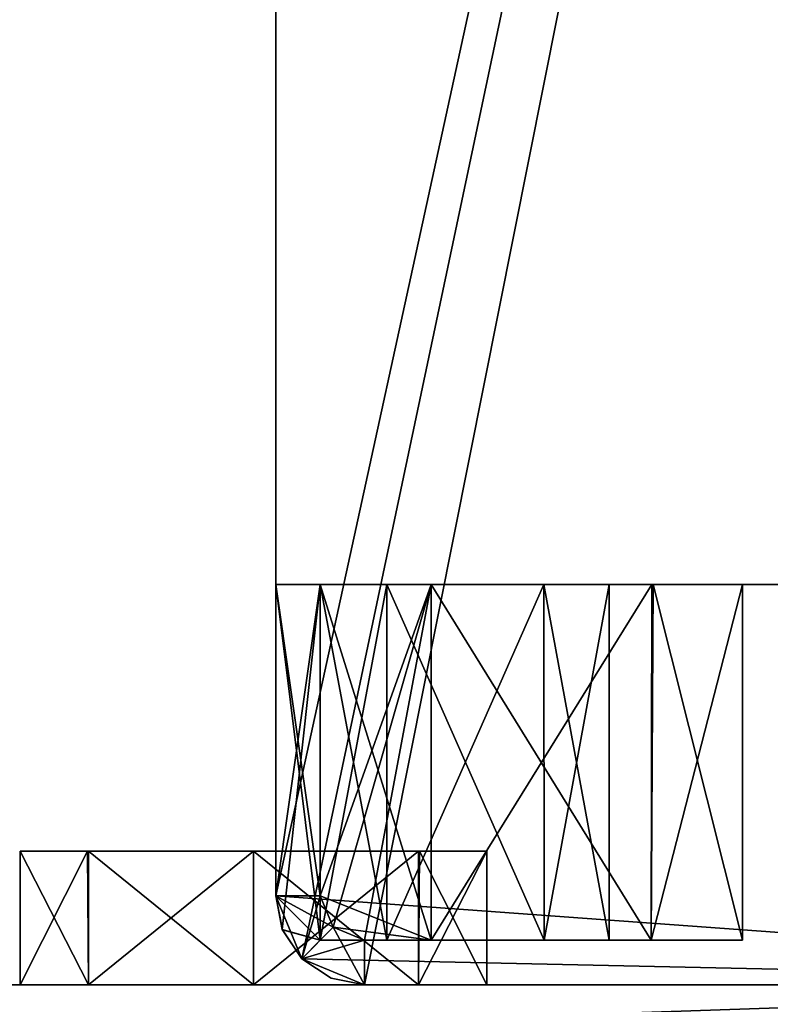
# Model space of a CAD drawing. Header units: millimetres. Extents: x -25 to 25, y -260 to 12.
# Tile 63 of 96: x 6 to 14, y -74 to -63. Entities that reach past the tile are written whole.
import ezdxf

# ---------------------------------------------------------------- set-up
doc = ezdxf.new("R2010")
doc.units = ezdxf.units.MM
doc.header["$LTSCALE"] = 65.185185
for name, color, linetype in [('104', 7, 'CONTINUOUS'), ('105', 7, 'CONTINUOUS'), ('1051', 7, 'CONTINUOUS'), ('1052', 7, 'CONTINUOUS'), ('106', 7, 'CONTINUOUS'), ('1069', 7, 'CONTINUOUS'), ('107', 7, 'CONTINUOUS'), ('1070', 7, 'CONTINUOUS'), ('1071', 7, 'CONTINUOUS'), ('1072', 7, 'CONTINUOUS'), ('1073', 7, 'CONTINUOUS'), ('1074', 7, 'CONTINUOUS'), ('1078', 7, 'CONTINUOUS'), ('1079', 7, 'CONTINUOUS'), ('108', 7, 'CONTINUOUS'), ('1080', 7, 'CONTINUOUS'), ('109', 7, 'CONTINUOUS'), ('110', 7, 'CONTINUOUS'), ('111', 7, 'CONTINUOUS'), ('112', 7, 'CONTINUOUS'), ('113', 7, 'CONTINUOUS'), ('114', 7, 'CONTINUOUS'), ('115', 7, 'CONTINUOUS'), ('116', 7, 'CONTINUOUS'), ('117', 7, 'CONTINUOUS'), ('118', 7, 'CONTINUOUS'), ('119', 7, 'CONTINUOUS'), ('12', 7, 'CONTINUOUS'), ('120', 7, 'CONTINUOUS'), ('121', 7, 'CONTINUOUS'), ('122', 7, 'CONTINUOUS'), ('123', 7, 'CONTINUOUS'), ('124', 7, 'CONTINUOUS'), ('125', 7, 'CONTINUOUS'), ('126', 7, 'CONTINUOUS'), ('127', 7, 'CONTINUOUS'), ('128', 7, 'CONTINUOUS'), ('13', 7, 'CONTINUOUS'), ('14', 7, 'CONTINUOUS'), ('15', 7, 'CONTINUOUS'), ('16', 7, 'CONTINUOUS'), ('17', 7, 'CONTINUOUS'), ('18', 7, 'CONTINUOUS'), ('19', 7, 'CONTINUOUS'), ('20', 7, 'CONTINUOUS'), ('23', 7, 'CONTINUOUS'), ('24', 7, 'CONTINUOUS'), ('245', 7, 'CONTINUOUS'), ('247', 7, 'CONTINUOUS'), ('264', 7, 'CONTINUOUS'), ('53', 7, 'CONTINUOUS'), ('56', 7, 'CONTINUOUS'), ('60', 7, 'CONTINUOUS'), ('61', 7, 'CONTINUOUS'), ('62', 7, 'CONTINUOUS'), ('63', 7, 'CONTINUOUS'), ('64', 7, 'CONTINUOUS'), ('8', 7, 'CONTINUOUS')]:
    doc.layers.add(name, color=color, linetype=linetype)

msp = doc.modelspace()

# ---------------------------------------------------------------- linework, layer by layer
at = {"layer": '104', "color": 7, "linetype": 'CONTINUOUS'}
for points in [[(8.75, -73, 7), (8.75, -73, -12.3), (9.043, -73.707, -12.3), (8.75, -73, 7)], [(8.75, -73, 7), (9.043, -73.707, -12.3), (8.824, -73.38, 7.074), (8.75, -73, 7)], [(8.824, -73.38, 7.074), (9.043, -73.707, -12.3), (9.043, -73.707, 7.293), (8.824, -73.38, 7.074)], [(9.043, -73.707, -12.3), (9.75, -74, -12.3), (9.043, -73.707, 7.293), (9.043, -73.707, -12.3)], [(9.043, -73.707, 7.293), (9.75, -74, -12.3), (9.374, -73.927, 7.073), (9.043, -73.707, 7.293)], [(9.75, -74, -12.3), (9.75, -74, 7), (9.374, -73.927, 7.073), (9.75, -74, -12.3)]]:
    msp.add_3dface(points, dxfattribs=at)
at = {"layer": '105', "color": 7, "linetype": 'CONTINUOUS'}
for points in [[(8.75, -73, -12.3), (9.25, -73, -12.8), (9.397, -73.353, -12.8), (8.75, -73, -12.3)], [(9.043, -73.707, -12.3), (8.75, -73, -12.3), (9.397, -73.353, -12.8), (9.043, -73.707, -12.3)], [(9.75, -73.5, -12.8), (9.043, -73.707, -12.3), (9.397, -73.353, -12.8), (9.75, -73.5, -12.8)], [(9.75, -74, -12.3), (9.043, -73.707, -12.3), (9.75, -73.5, -12.8), (9.75, -74, -12.3)]]:
    msp.add_3dface(points, dxfattribs=at)
at = {"layer": '1051', "color": 7, "linetype": 'CONTINUOUS'}
for points in [[(18.794, -69.5, 108.045), (19.8, -69.5, 110.514), (12.8, -69.5, 110.486), (18.794, -69.5, 108.045)], [(12.8, -69.5, 110.486), (19.8, -69.5, 110.514), (13.806, -69.5, 112.955), (12.8, -69.5, 110.486)], [(13.821, -69.5, 108.029), (18.794, -69.5, 108.045), (12.8, -69.5, 110.486), (13.821, -69.5, 108.029)], [(18.779, -69.5, 112.971), (16.3, -69.5, 114), (13.806, -69.5, 112.955), (18.779, -69.5, 112.971)], [(19.8, -69.5, 110.514), (18.779, -69.5, 112.971), (13.806, -69.5, 112.955), (19.8, -69.5, 110.514)], [(16.3, -69.5, 107), (18.794, -69.5, 108.045), (13.821, -69.5, 108.029), (16.3, -69.5, 107)]]:
    msp.add_3dface(points, dxfattribs=at)
at = {"layer": '1052', "color": 7, "linetype": 'CONTINUOUS'}
for points in [[(18.794, -69.5, 87.045), (19.8, -69.5, 89.514), (12.8, -69.5, 89.486), (18.794, -69.5, 87.045)], [(12.8, -69.5, 89.486), (19.8, -69.5, 89.514), (13.806, -69.5, 91.955), (12.8, -69.5, 89.486)], [(13.821, -69.5, 87.029), (18.794, -69.5, 87.045), (12.8, -69.5, 89.486), (13.821, -69.5, 87.029)], [(18.779, -69.5, 91.971), (16.3, -69.5, 93), (13.806, -69.5, 91.955), (18.779, -69.5, 91.971)], [(19.8, -69.5, 89.514), (18.779, -69.5, 91.971), (13.806, -69.5, 91.955), (19.8, -69.5, 89.514)], [(16.3, -69.5, 86), (18.794, -69.5, 87.045), (13.821, -69.5, 87.029), (16.3, -69.5, 86)]]:
    msp.add_3dface(points, dxfattribs=at)
at = {"layer": '106', "color": 7, "linetype": 'CONTINUOUS'}
for points in [[(9.25, -69.5, -12.8), (10.5, -69.5, -12.8), (10.5, -73.5, -12.8), (9.25, -69.5, -12.8)], [(9.25, -73, -12.8), (9.25, -69.5, -12.8), (10.5, -73.5, -12.8), (9.25, -73, -12.8)], [(9.397, -73.353, -12.8), (9.25, -73, -12.8), (10.5, -73.5, -12.8), (9.397, -73.353, -12.8)], [(9.75, -73.5, -12.8), (9.397, -73.353, -12.8), (10.5, -73.5, -12.8), (9.75, -73.5, -12.8)]]:
    msp.add_3dface(points, dxfattribs=at)
at = {"layer": '1069', "color": 7, "linetype": 'CONTINUOUS'}
for points in [[(5.876, -72.5, 10.011), (6.645, -72.5, 11.857), (6.633, -72.5, 8.155), (5.876, -72.5, 10.011)], [(6.645, -72.5, 11.857), (8.5, -72.5, 12.625), (6.633, -72.5, 8.155), (6.645, -72.5, 11.857)], [(6.633, -72.5, 8.155), (8.5, -72.5, 12.625), (8.5, -72.5, 7.375), (6.633, -72.5, 8.155)], [(8.5, -72.5, 7.375), (8.5, -72.5, 12.625), (10.367, -72.5, 11.845), (8.5, -72.5, 7.375)], [(10.355, -72.5, 8.143), (8.5, -72.5, 7.375), (10.367, -72.5, 11.845), (10.355, -72.5, 8.143)], [(11.124, -72.5, 9.989), (10.355, -72.5, 8.143), (10.367, -72.5, 11.845), (11.124, -72.5, 9.989)]]:
    msp.add_3dface(points, dxfattribs=at)
at = {"layer": '107', "color": 7, "linetype": 'CONTINUOUS'}
for points in [[(8.75, -73, -12.3), (8.75, -69.5, -12.3), (9.25, -73, -12.8), (8.75, -73, -12.3)], [(8.75, -69.5, -12.3), (9.25, -69.5, -12.8), (9.25, -73, -12.8), (8.75, -69.5, -12.3)]]:
    msp.add_3dface(points, dxfattribs=at)
at = {"layer": '1070', "color": 7, "linetype": 'CONTINUOUS'}
for points in [[(5.876, -72.5, 10.011), (6.633, -72.5, 8.155), (5.875, -74, 10), (5.876, -72.5, 10.011)], [(6.644, -74, 11.856), (5.876, -72.5, 10.011), (5.875, -74, 10), (6.644, -74, 11.856)], [(5.875, -74, 10), (6.633, -72.5, 8.155), (6.644, -74, 8.144), (5.875, -74, 10)], [(6.645, -72.5, 11.857), (5.876, -72.5, 10.011), (6.644, -74, 11.856), (6.645, -72.5, 11.857)], [(6.633, -72.5, 8.155), (8.5, -72.5, 7.375), (6.644, -74, 8.144), (6.633, -72.5, 8.155)], [(8.5, -74, 12.625), (6.645, -72.5, 11.857), (6.644, -74, 11.856), (8.5, -74, 12.625)], [(6.644, -74, 8.144), (8.5, -72.5, 7.375), (8.5, -74, 7.375), (6.644, -74, 8.144)], [(8.5, -72.5, 12.625), (6.645, -72.5, 11.857), (8.5, -74, 12.625), (8.5, -72.5, 12.625)]]:
    msp.add_3dface(points, dxfattribs=at)
at = {"layer": '1071', "color": 7, "linetype": 'CONTINUOUS'}
for points in [[(10.367, -72.5, 11.845), (8.5, -72.5, 12.625), (10.356, -74, 11.856), (10.367, -72.5, 11.845)], [(8.5, -72.5, 12.625), (8.5, -74, 12.625), (10.356, -74, 11.856), (8.5, -72.5, 12.625)], [(8.5, -72.5, 7.375), (10.355, -72.5, 8.143), (8.5, -74, 7.375), (8.5, -72.5, 7.375)], [(8.5, -74, 7.375), (10.355, -72.5, 8.143), (10.356, -74, 8.144), (8.5, -74, 7.375)], [(10.355, -72.5, 8.143), (11.124, -72.5, 9.989), (10.356, -74, 8.144), (10.355, -72.5, 8.143)], [(10.356, -74, 8.144), (11.124, -72.5, 9.989), (11.125, -74, 10), (10.356, -74, 8.144)], [(11.125, -74, 10), (10.367, -72.5, 11.845), (10.356, -74, 11.856), (11.125, -74, 10)], [(11.124, -72.5, 9.989), (10.367, -72.5, 11.845), (11.125, -74, 10), (11.124, -72.5, 9.989)]]:
    msp.add_3dface(points, dxfattribs=at)
at = {"layer": '1072', "color": 7, "linetype": 'CONTINUOUS'}
for points in [[(5.876, -72.5, 35.011), (6.645, -72.5, 36.857), (6.633, -72.5, 33.155), (5.876, -72.5, 35.011)], [(6.645, -72.5, 36.857), (8.5, -72.5, 37.625), (6.633, -72.5, 33.155), (6.645, -72.5, 36.857)], [(6.633, -72.5, 33.155), (8.5, -72.5, 37.625), (8.5, -72.5, 32.375), (6.633, -72.5, 33.155)], [(8.5, -72.5, 32.375), (8.5, -72.5, 37.625), (10.367, -72.5, 36.845), (8.5, -72.5, 32.375)], [(10.355, -72.5, 33.143), (8.5, -72.5, 32.375), (10.367, -72.5, 36.845), (10.355, -72.5, 33.143)], [(11.124, -72.5, 34.989), (10.355, -72.5, 33.143), (10.367, -72.5, 36.845), (11.124, -72.5, 34.989)]]:
    msp.add_3dface(points, dxfattribs=at)
at = {"layer": '1073', "color": 7, "linetype": 'CONTINUOUS'}
for points in [[(5.876, -72.5, 35.011), (6.633, -72.5, 33.155), (5.875, -74, 35), (5.876, -72.5, 35.011)], [(6.644, -74, 36.856), (5.876, -72.5, 35.011), (5.875, -74, 35), (6.644, -74, 36.856)], [(5.875, -74, 35), (6.633, -72.5, 33.155), (6.644, -74, 33.144), (5.875, -74, 35)], [(6.645, -72.5, 36.857), (5.876, -72.5, 35.011), (6.644, -74, 36.856), (6.645, -72.5, 36.857)], [(6.633, -72.5, 33.155), (8.5, -72.5, 32.375), (6.644, -74, 33.144), (6.633, -72.5, 33.155)], [(8.5, -74, 37.625), (6.645, -72.5, 36.857), (6.644, -74, 36.856), (8.5, -74, 37.625)], [(6.644, -74, 33.144), (8.5, -72.5, 32.375), (8.5, -74, 32.375), (6.644, -74, 33.144)], [(8.5, -72.5, 37.625), (6.645, -72.5, 36.857), (8.5, -74, 37.625), (8.5, -72.5, 37.625)]]:
    msp.add_3dface(points, dxfattribs=at)
at = {"layer": '1074', "color": 7, "linetype": 'CONTINUOUS'}
for points in [[(10.367, -72.5, 36.845), (8.5, -72.5, 37.625), (10.356, -74, 36.856), (10.367, -72.5, 36.845)], [(8.5, -72.5, 37.625), (8.5, -74, 37.625), (10.356, -74, 36.856), (8.5, -72.5, 37.625)], [(8.5, -72.5, 32.375), (10.355, -72.5, 33.143), (8.5, -74, 32.375), (8.5, -72.5, 32.375)], [(8.5, -74, 32.375), (10.355, -72.5, 33.143), (10.356, -74, 33.144), (8.5, -74, 32.375)], [(10.355, -72.5, 33.143), (11.124, -72.5, 34.989), (10.356, -74, 33.144), (10.355, -72.5, 33.143)], [(10.356, -74, 33.144), (11.124, -72.5, 34.989), (11.125, -74, 35), (10.356, -74, 33.144)], [(11.125, -74, 35), (10.367, -72.5, 36.845), (10.356, -74, 36.856), (11.125, -74, 35)], [(11.124, -72.5, 34.989), (10.367, -72.5, 36.845), (11.125, -74, 35), (11.124, -72.5, 34.989)]]:
    msp.add_3dface(points, dxfattribs=at)
at = {"layer": '1078', "color": 7, "linetype": 'CONTINUOUS'}
for points in [[(5.876, -72.5, 165.011), (6.645, -72.5, 166.857), (6.633, -72.5, 163.155), (5.876, -72.5, 165.011)], [(6.645, -72.5, 166.857), (8.5, -72.5, 167.625), (6.633, -72.5, 163.155), (6.645, -72.5, 166.857)], [(6.633, -72.5, 163.155), (8.5, -72.5, 167.625), (8.5, -72.5, 162.375), (6.633, -72.5, 163.155)], [(8.5, -72.5, 162.375), (8.5, -72.5, 167.625), (10.367, -72.5, 166.845), (8.5, -72.5, 162.375)], [(10.355, -72.5, 163.143), (8.5, -72.5, 162.375), (10.367, -72.5, 166.845), (10.355, -72.5, 163.143)], [(11.124, -72.5, 164.989), (10.355, -72.5, 163.143), (10.367, -72.5, 166.845), (11.124, -72.5, 164.989)]]:
    msp.add_3dface(points, dxfattribs=at)
at = {"layer": '1079', "color": 7, "linetype": 'CONTINUOUS'}
for points in [[(5.876, -72.5, 165.011), (6.633, -72.5, 163.155), (5.875, -74, 165), (5.876, -72.5, 165.011)], [(6.644, -74, 166.856), (5.876, -72.5, 165.011), (5.875, -74, 165), (6.644, -74, 166.856)], [(5.875, -74, 165), (6.633, -72.5, 163.155), (6.644, -74, 163.144), (5.875, -74, 165)], [(6.645, -72.5, 166.857), (5.876, -72.5, 165.011), (6.644, -74, 166.856), (6.645, -72.5, 166.857)], [(6.633, -72.5, 163.155), (8.5, -72.5, 162.375), (6.644, -74, 163.144), (6.633, -72.5, 163.155)], [(8.5, -74, 167.625), (6.645, -72.5, 166.857), (6.644, -74, 166.856), (8.5, -74, 167.625)], [(6.644, -74, 163.144), (8.5, -72.5, 162.375), (8.5, -74, 162.375), (6.644, -74, 163.144)], [(8.5, -72.5, 167.625), (6.645, -72.5, 166.857), (8.5, -74, 167.625), (8.5, -72.5, 167.625)]]:
    msp.add_3dface(points, dxfattribs=at)
at = {"layer": '108', "color": 7, "linetype": 'CONTINUOUS'}
for points in [[(10.5, -69.5, -19.8), (10.5, -73.5, -19.8), (12.975, -73.5, -18.775), (10.5, -69.5, -19.8)], [(12.994, -69.5, -18.755), (10.5, -69.5, -19.8), (12.975, -73.5, -18.775), (12.994, -69.5, -18.755)], [(10.5, -69.5, -12.8), (12.979, -69.5, -13.829), (10.5, -73.5, -12.8), (10.5, -69.5, -12.8)], [(10.5, -73.5, -12.8), (12.979, -69.5, -13.829), (12.975, -73.5, -13.825), (10.5, -73.5, -12.8)], [(12.979, -69.5, -13.829), (14, -69.5, -16.286), (12.975, -73.5, -13.825), (12.979, -69.5, -13.829)], [(12.975, -73.5, -13.825), (14, -69.5, -16.286), (14, -73.5, -16.3), (12.975, -73.5, -13.825)], [(14, -73.5, -16.3), (12.994, -69.5, -18.755), (12.975, -73.5, -18.775), (14, -73.5, -16.3)], [(14, -69.5, -16.286), (12.994, -69.5, -18.755), (14, -73.5, -16.3), (14, -69.5, -16.286)]]:
    msp.add_3dface(points, dxfattribs=at)
at = {"layer": '1080', "color": 7, "linetype": 'CONTINUOUS'}
for points in [[(10.367, -72.5, 166.845), (8.5, -72.5, 167.625), (10.356, -74, 166.856), (10.367, -72.5, 166.845)], [(8.5, -72.5, 167.625), (8.5, -74, 167.625), (10.356, -74, 166.856), (8.5, -72.5, 167.625)], [(8.5, -72.5, 162.375), (10.355, -72.5, 163.143), (8.5, -74, 162.375), (8.5, -72.5, 162.375)], [(8.5, -74, 162.375), (10.355, -72.5, 163.143), (10.356, -74, 163.144), (8.5, -74, 162.375)], [(10.355, -72.5, 163.143), (11.124, -72.5, 164.989), (10.356, -74, 163.144), (10.355, -72.5, 163.143)], [(10.356, -74, 163.144), (11.124, -72.5, 164.989), (11.125, -74, 165), (10.356, -74, 163.144)], [(11.125, -74, 165), (10.367, -72.5, 166.845), (10.356, -74, 166.856), (11.125, -74, 165)], [(11.124, -72.5, 164.989), (10.367, -72.5, 166.845), (11.125, -74, 165), (11.124, -72.5, 164.989)]]:
    msp.add_3dface(points, dxfattribs=at)
at = {"layer": '109', "color": 7, "linetype": 'CONTINUOUS'}
for points in [[(8.75, -69.5, 7), (8.75, -73, 7), (9.25, -69.5, 7.5), (8.75, -69.5, 7)], [(8.75, -73, 7), (8.824, -73.38, 7.074), (9.25, -69.5, 7.5), (8.75, -73, 7)], [(9.25, -69.5, 7.5), (8.824, -73.38, 7.074), (9.25, -73.5, 7.5), (9.25, -69.5, 7.5)], [(8.824, -73.38, 7.074), (9.043, -73.707, 7.293), (9.25, -73.5, 7.5), (8.824, -73.38, 7.074)]]:
    msp.add_3dface(points, dxfattribs=at)
at = {"layer": '110', "color": 7, "linetype": 'CONTINUOUS'}
for points in [[(8.75, -69.5, 168), (8.75, -69.5, 162), (9.25, -69.5, 167.5), (8.75, -69.5, 168)], [(8.75, -69.5, 162), (9.25, -69.5, 162.5), (11.767, -69.5, 166.767), (8.75, -69.5, 162)], [(9.25, -69.5, 167.5), (8.75, -69.5, 162), (10, -69.5, 167.5), (9.25, -69.5, 167.5)], [(10, -69.5, 167.5), (8.75, -69.5, 162), (11.767, -69.5, 166.767), (10, -69.5, 167.5)], [(11.767, -69.5, 166.767), (9.25, -69.5, 162.5), (12.5, -69.5, 165), (11.767, -69.5, 166.767)], [(12.5, -69.5, 165), (9.25, -69.5, 162.5), (11.767, -69.5, 163.233), (12.5, -69.5, 165)], [(11.767, -69.5, 163.233), (9.25, -69.5, 162.5), (10, -69.5, 162.5), (11.767, -69.5, 163.233)]]:
    msp.add_3dface(points, dxfattribs=at)
at = {"layer": '111', "color": 7, "linetype": 'CONTINUOUS'}
for points in [[(8.75, -69.5, 38), (8.75, -69.5, 32), (9.25, -69.5, 37.5), (8.75, -69.5, 38)], [(8.75, -69.5, 32), (9.25, -69.5, 32.5), (11.767, -69.5, 36.767), (8.75, -69.5, 32)], [(9.25, -69.5, 37.5), (8.75, -69.5, 32), (10, -69.5, 37.5), (9.25, -69.5, 37.5)], [(10, -69.5, 37.5), (8.75, -69.5, 32), (11.767, -69.5, 36.767), (10, -69.5, 37.5)], [(11.767, -69.5, 36.767), (9.25, -69.5, 32.5), (12.5, -69.5, 35), (11.767, -69.5, 36.767)], [(12.5, -69.5, 35), (9.25, -69.5, 32.5), (11.767, -69.5, 33.233), (12.5, -69.5, 35)], [(11.767, -69.5, 33.233), (9.25, -69.5, 32.5), (10, -69.5, 32.5), (11.767, -69.5, 33.233)]]:
    msp.add_3dface(points, dxfattribs=at)
at = {"layer": '112', "color": 7, "linetype": 'CONTINUOUS'}
for points in [[(8.75, -69.5, 13), (8.75, -69.5, 7), (9.25, -69.5, 12.5), (8.75, -69.5, 13)], [(8.75, -69.5, 7), (9.25, -69.5, 7.5), (11.767, -69.5, 11.767), (8.75, -69.5, 7)], [(9.25, -69.5, 12.5), (8.75, -69.5, 7), (10, -69.5, 12.5), (9.25, -69.5, 12.5)], [(10, -69.5, 12.5), (8.75, -69.5, 7), (11.767, -69.5, 11.767), (10, -69.5, 12.5)], [(11.767, -69.5, 11.767), (9.25, -69.5, 7.5), (12.5, -69.5, 10), (11.767, -69.5, 11.767)], [(12.5, -69.5, 10), (9.25, -69.5, 7.5), (11.767, -69.5, 8.233), (12.5, -69.5, 10)], [(11.767, -69.5, 8.233), (9.25, -69.5, 7.5), (10, -69.5, 7.5), (11.767, -69.5, 8.233)]]:
    msp.add_3dface(points, dxfattribs=at)
at = {"layer": '113', "color": 7, "linetype": 'CONTINUOUS'}
for points in [[(8.75, -73, 168), (8.75, -69.5, 168), (9.25, -73.5, 167.5), (8.75, -73, 168)], [(8.75, -69.5, 168), (9.25, -69.5, 167.5), (9.25, -73.5, 167.5), (8.75, -69.5, 168)], [(8.825, -73.382, 167.925), (8.75, -73, 168), (9.25, -73.5, 167.5), (8.825, -73.382, 167.925)], [(9.043, -73.707, 167.707), (8.825, -73.382, 167.925), (9.25, -73.5, 167.5), (9.043, -73.707, 167.707)]]:
    msp.add_3dface(points, dxfattribs=at)
at = {"layer": '114', "color": 7, "linetype": 'CONTINUOUS'}
for points in [[(9.25, -69.5, 167.5), (10, -69.5, 167.5), (10, -73.5, 167.5), (9.25, -69.5, 167.5)], [(9.25, -73.5, 167.5), (9.25, -69.5, 167.5), (10, -73.5, 167.5), (9.25, -73.5, 167.5)]]:
    msp.add_3dface(points, dxfattribs=at)
at = {"layer": '115', "color": 7, "linetype": 'CONTINUOUS'}
for points in [[(10, -69.5, 167.5), (11.767, -69.5, 166.767), (10, -73.5, 167.5), (10, -69.5, 167.5)], [(10, -73.5, 167.5), (11.767, -69.5, 166.767), (11.768, -73.5, 166.768), (10, -73.5, 167.5)], [(11.767, -69.5, 163.233), (10, -69.5, 162.5), (11.768, -73.5, 163.232), (11.767, -69.5, 163.233)], [(11.768, -73.5, 163.232), (10, -69.5, 162.5), (10, -73.5, 162.5), (11.768, -73.5, 163.232)], [(11.767, -69.5, 166.767), (12.5, -69.5, 165), (11.768, -73.5, 166.768), (11.767, -69.5, 166.767)], [(12.5, -69.5, 165), (11.767, -69.5, 163.233), (12.5, -73.5, 165), (12.5, -69.5, 165)], [(12.5, -73.5, 165), (11.767, -69.5, 163.233), (11.768, -73.5, 163.232), (12.5, -73.5, 165)], [(11.768, -73.5, 166.768), (12.5, -69.5, 165), (12.5, -73.5, 165), (11.768, -73.5, 166.768)]]:
    msp.add_3dface(points, dxfattribs=at)
at = {"layer": '116', "color": 7, "linetype": 'CONTINUOUS'}
for points in [[(9.25, -69.5, 162.5), (9.25, -73.5, 162.5), (10, -69.5, 162.5), (9.25, -69.5, 162.5)], [(10, -69.5, 162.5), (9.25, -73.5, 162.5), (10, -73.5, 162.5), (10, -69.5, 162.5)]]:
    msp.add_3dface(points, dxfattribs=at)
at = {"layer": '117', "color": 7, "linetype": 'CONTINUOUS'}
for points in [[(8.75, -69.5, 162), (8.75, -73, 162), (9.25, -69.5, 162.5), (8.75, -69.5, 162)], [(8.75, -73, 162), (8.824, -73.38, 162.074), (9.25, -69.5, 162.5), (8.75, -73, 162)], [(9.25, -69.5, 162.5), (8.824, -73.38, 162.074), (9.25, -73.5, 162.5), (9.25, -69.5, 162.5)], [(8.824, -73.38, 162.074), (9.043, -73.707, 162.293), (9.25, -73.5, 162.5), (8.824, -73.38, 162.074)]]:
    msp.add_3dface(points, dxfattribs=at)
at = {"layer": '118', "color": 7, "linetype": 'CONTINUOUS'}
for points in [[(8.75, -73, 162), (8.75, -73, 38), (8.825, -73.382, 37.925), (8.75, -73, 162)], [(8.75, -73, 162), (8.825, -73.382, 37.925), (8.824, -73.38, 162.074), (8.75, -73, 162)], [(8.825, -73.382, 37.925), (9.043, -73.707, 37.707), (8.824, -73.38, 162.074), (8.825, -73.382, 37.925)], [(8.824, -73.38, 162.074), (9.043, -73.707, 37.707), (9.043, -73.707, 162.293), (8.824, -73.38, 162.074)], [(9.043, -73.707, 37.707), (9.375, -73.927, 37.927), (9.043, -73.707, 162.293), (9.043, -73.707, 37.707)], [(9.043, -73.707, 162.293), (9.375, -73.927, 37.927), (9.374, -73.927, 162.073), (9.043, -73.707, 162.293)], [(9.75, -74, 38), (9.75, -74, 162), (9.374, -73.927, 162.073), (9.75, -74, 38)], [(9.375, -73.927, 37.927), (9.75, -74, 38), (9.374, -73.927, 162.073), (9.375, -73.927, 37.927)]]:
    msp.add_3dface(points, dxfattribs=at)
at = {"layer": '119', "color": 7, "linetype": 'CONTINUOUS'}
for points in [[(8.75, -73, 38), (8.75, -69.5, 38), (9.25, -73.5, 37.5), (8.75, -73, 38)], [(8.75, -69.5, 38), (9.25, -69.5, 37.5), (9.25, -73.5, 37.5), (8.75, -69.5, 38)], [(8.825, -73.382, 37.925), (8.75, -73, 38), (9.25, -73.5, 37.5), (8.825, -73.382, 37.925)], [(9.043, -73.707, 37.707), (8.825, -73.382, 37.925), (9.25, -73.5, 37.5), (9.043, -73.707, 37.707)]]:
    msp.add_3dface(points, dxfattribs=at)
at = {"layer": '12', "color": 7, "linetype": 'CONTINUOUS'}
for points in [[(8.75, -73, -20.3), (8.75, -73, -22.5), (9.043, -73.707, -22.5), (8.75, -73, -20.3)], [(8.75, -73, -20.3), (9.043, -73.707, -22.5), (9.043, -73.707, -20.3), (8.75, -73, -20.3)], [(9.75, -74, -22.5), (9.75, -74, -20.3), (9.043, -73.707, -20.3), (9.75, -74, -22.5)], [(9.043, -73.707, -22.5), (9.75, -74, -22.5), (9.043, -73.707, -20.3), (9.043, -73.707, -22.5)]]:
    msp.add_3dface(points, dxfattribs=at)
at = {"layer": '120', "color": 7, "linetype": 'CONTINUOUS'}
for points in [[(9.25, -69.5, 37.5), (10, -69.5, 37.5), (10, -73.5, 37.5), (9.25, -69.5, 37.5)], [(9.25, -73.5, 37.5), (9.25, -69.5, 37.5), (10, -73.5, 37.5), (9.25, -73.5, 37.5)]]:
    msp.add_3dface(points, dxfattribs=at)
at = {"layer": '121', "color": 7, "linetype": 'CONTINUOUS'}
for points in [[(10, -69.5, 37.5), (11.767, -69.5, 36.767), (10, -73.5, 37.5), (10, -69.5, 37.5)], [(10, -73.5, 37.5), (11.767, -69.5, 36.767), (11.768, -73.5, 36.768), (10, -73.5, 37.5)], [(11.767, -69.5, 33.233), (10, -69.5, 32.5), (11.768, -73.5, 33.232), (11.767, -69.5, 33.233)], [(11.768, -73.5, 33.232), (10, -69.5, 32.5), (10, -73.5, 32.5), (11.768, -73.5, 33.232)], [(11.767, -69.5, 36.767), (12.5, -69.5, 35), (11.768, -73.5, 36.768), (11.767, -69.5, 36.767)], [(12.5, -69.5, 35), (11.767, -69.5, 33.233), (12.5, -73.5, 35), (12.5, -69.5, 35)], [(12.5, -73.5, 35), (11.767, -69.5, 33.233), (11.768, -73.5, 33.232), (12.5, -73.5, 35)], [(11.768, -73.5, 36.768), (12.5, -69.5, 35), (12.5, -73.5, 35), (11.768, -73.5, 36.768)]]:
    msp.add_3dface(points, dxfattribs=at)
at = {"layer": '122', "color": 7, "linetype": 'CONTINUOUS'}
for points in [[(9.25, -69.5, 32.5), (9.25, -73.5, 32.5), (10, -69.5, 32.5), (9.25, -69.5, 32.5)], [(10, -69.5, 32.5), (9.25, -73.5, 32.5), (10, -73.5, 32.5), (10, -69.5, 32.5)]]:
    msp.add_3dface(points, dxfattribs=at)
at = {"layer": '123', "color": 7, "linetype": 'CONTINUOUS'}
for points in [[(8.75, -69.5, 32), (8.75, -73, 32), (9.25, -69.5, 32.5), (8.75, -69.5, 32)], [(8.75, -73, 32), (8.824, -73.38, 32.074), (9.25, -69.5, 32.5), (8.75, -73, 32)], [(9.25, -69.5, 32.5), (8.824, -73.38, 32.074), (9.25, -73.5, 32.5), (9.25, -69.5, 32.5)], [(8.824, -73.38, 32.074), (9.043, -73.707, 32.293), (9.25, -73.5, 32.5), (8.824, -73.38, 32.074)]]:
    msp.add_3dface(points, dxfattribs=at)
at = {"layer": '124', "color": 7, "linetype": 'CONTINUOUS'}
for points in [[(8.75, -73, 32), (8.75, -73, 13), (8.825, -73.382, 12.925), (8.75, -73, 32)], [(8.75, -73, 32), (8.825, -73.382, 12.925), (8.824, -73.38, 32.074), (8.75, -73, 32)], [(8.825, -73.382, 12.925), (9.043, -73.707, 12.707), (8.824, -73.38, 32.074), (8.825, -73.382, 12.925)], [(8.824, -73.38, 32.074), (9.043, -73.707, 12.707), (9.043, -73.707, 32.293), (8.824, -73.38, 32.074)], [(9.043, -73.707, 12.707), (9.375, -73.927, 12.927), (9.043, -73.707, 32.293), (9.043, -73.707, 12.707)], [(9.043, -73.707, 32.293), (9.375, -73.927, 12.927), (9.374, -73.927, 32.073), (9.043, -73.707, 32.293)], [(9.75, -74, 13), (9.75, -74, 32), (9.374, -73.927, 32.073), (9.75, -74, 13)], [(9.375, -73.927, 12.927), (9.75, -74, 13), (9.374, -73.927, 32.073), (9.375, -73.927, 12.927)]]:
    msp.add_3dface(points, dxfattribs=at)
at = {"layer": '125', "color": 7, "linetype": 'CONTINUOUS'}
for points in [[(8.75, -73, 13), (8.75, -69.5, 13), (9.25, -73.5, 12.5), (8.75, -73, 13)], [(8.75, -69.5, 13), (9.25, -69.5, 12.5), (9.25, -73.5, 12.5), (8.75, -69.5, 13)], [(8.75, -73, 13), (9.25, -73.5, 12.5), (8.825, -73.382, 12.925), (8.75, -73, 13)], [(8.825, -73.382, 12.925), (9.25, -73.5, 12.5), (9.043, -73.707, 12.707), (8.825, -73.382, 12.925)]]:
    msp.add_3dface(points, dxfattribs=at)
at = {"layer": '126', "color": 7, "linetype": 'CONTINUOUS'}
for points in [[(9.25, -69.5, 12.5), (10, -69.5, 12.5), (10, -73.5, 12.5), (9.25, -69.5, 12.5)], [(9.25, -69.5, 12.5), (10, -73.5, 12.5), (9.25, -73.5, 12.5), (9.25, -69.5, 12.5)]]:
    msp.add_3dface(points, dxfattribs=at)
at = {"layer": '127', "color": 7, "linetype": 'CONTINUOUS'}
for points in [[(10, -69.5, 12.5), (11.767, -69.5, 11.767), (10, -73.5, 12.5), (10, -69.5, 12.5)], [(10, -73.5, 12.5), (11.767, -69.5, 11.767), (11.768, -73.5, 11.768), (10, -73.5, 12.5)], [(11.767, -69.5, 8.233), (10, -69.5, 7.5), (11.768, -73.5, 8.232), (11.767, -69.5, 8.233)], [(10, -69.5, 7.5), (10, -73.5, 7.5), (11.768, -73.5, 8.232), (10, -69.5, 7.5)], [(11.767, -69.5, 11.767), (12.5, -69.5, 10), (11.768, -73.5, 11.768), (11.767, -69.5, 11.767)], [(12.5, -69.5, 10), (11.767, -69.5, 8.233), (12.5, -73.5, 10), (12.5, -69.5, 10)], [(12.5, -73.5, 10), (11.767, -69.5, 8.233), (11.768, -73.5, 8.232), (12.5, -73.5, 10)], [(11.768, -73.5, 11.768), (12.5, -69.5, 10), (12.5, -73.5, 10), (11.768, -73.5, 11.768)]]:
    msp.add_3dface(points, dxfattribs=at)
at = {"layer": '128', "color": 7, "linetype": 'CONTINUOUS'}
for points in [[(9.25, -69.5, 7.5), (9.25, -73.5, 7.5), (10, -69.5, 7.5), (9.25, -69.5, 7.5)], [(10, -69.5, 7.5), (9.25, -73.5, 7.5), (10, -73.5, 7.5), (10, -69.5, 7.5)]]:
    msp.add_3dface(points, dxfattribs=at)
at = {"layer": '13', "color": 7, "linetype": 'CONTINUOUS'}
for points in [[(8.75, -73, -20.3), (9.043, -73.707, -20.3), (9.25, -73, -19.8), (8.75, -73, -20.3)], [(9.25, -73, -19.8), (9.043, -73.707, -20.3), (9.397, -73.353, -19.8), (9.25, -73, -19.8)], [(9.043, -73.707, -20.3), (9.75, -74, -20.3), (9.397, -73.353, -19.8), (9.043, -73.707, -20.3)], [(9.75, -74, -20.3), (9.75, -73.5, -19.8), (9.397, -73.353, -19.8), (9.75, -74, -20.3)]]:
    msp.add_3dface(points, dxfattribs=at)
at = {"layer": '14', "color": 7, "linetype": 'CONTINUOUS'}
for points in [[(9.25, -73, -19.8), (9.397, -73.353, -19.8), (10.5, -69.5, -19.8), (9.25, -73, -19.8)], [(9.25, -69.5, -19.8), (9.25, -73, -19.8), (10.5, -69.5, -19.8), (9.25, -69.5, -19.8)], [(9.397, -73.353, -19.8), (9.75, -73.5, -19.8), (10.5, -69.5, -19.8), (9.397, -73.353, -19.8)], [(9.75, -73.5, -19.8), (10.5, -73.5, -19.8), (10.5, -69.5, -19.8), (9.75, -73.5, -19.8)]]:
    msp.add_3dface(points, dxfattribs=at)
at = {"layer": '15', "color": 7, "linetype": 'CONTINUOUS'}
for points in [[(8.75, -69.5, -20.3), (8.75, -73, -20.3), (9.25, -69.5, -19.8), (8.75, -69.5, -20.3)], [(8.75, -73, -20.3), (9.25, -73, -19.8), (9.25, -69.5, -19.8), (8.75, -73, -20.3)]]:
    msp.add_3dface(points, dxfattribs=at)
at = {"layer": '16', "color": 7, "linetype": 'CONTINUOUS'}
for points in [[(8.75, -10.2, 222.5), (8.75, -10.2, -22.5), (8.75, -69.5, 220.3), (8.75, -10.2, 222.5)], [(8.75, -73, 222.5), (8.75, -10.2, 222.5), (8.75, -69.5, 220.3), (8.75, -73, 222.5)], [(8.75, -69.5, 220.3), (8.75, -10.2, -22.5), (8.75, -69.5, 212.3), (8.75, -69.5, 220.3)], [(8.75, -73, 212.3), (8.75, -10.2, -22.5), (8.75, -69.5, 168), (8.75, -73, 212.3)], [(8.75, -10.2, -22.5), (8.75, -73, 212.3), (8.75, -69.5, 212.3), (8.75, -10.2, -22.5)], [(8.75, -69.5, 168), (8.75, -10.2, -22.5), (8.75, -69.5, 162), (8.75, -69.5, 168)], [(8.75, -69.5, 162), (8.75, -10.2, -22.5), (8.75, -73, 162), (8.75, -69.5, 162)], [(8.75, -73, 162), (8.75, -10.2, -22.5), (8.75, -69.5, 38), (8.75, -73, 162)], [(8.75, -69.5, 38), (8.75, -10.2, -22.5), (8.75, -69.5, 32), (8.75, -69.5, 38)], [(8.75, -69.5, 32), (8.75, -10.2, -22.5), (8.75, -73, 32), (8.75, -69.5, 32)], [(8.75, -73, 32), (8.75, -10.2, -22.5), (8.75, -69.5, 13), (8.75, -73, 32)], [(8.75, -69.5, 13), (8.75, -10.2, -22.5), (8.75, -69.5, 7), (8.75, -69.5, 13)], [(8.75, -69.5, 7), (8.75, -10.2, -22.5), (8.75, -73, 7), (8.75, -69.5, 7)], [(8.75, -73, 7), (8.75, -10.2, -22.5), (8.75, -69.5, -12.3), (8.75, -73, 7)], [(8.75, -69.5, -12.3), (8.75, -10.2, -22.5), (8.75, -69.5, -20.3), (8.75, -69.5, -12.3)], [(8.75, -69.5, -20.3), (8.75, -10.2, -22.5), (8.75, -73, -20.3), (8.75, -69.5, -20.3)], [(8.75, -73, -20.3), (8.75, -10.2, -22.5), (8.75, -73, -22.5), (8.75, -73, -20.3)], [(8.75, -73, 220.3), (8.75, -73, 222.5), (8.75, -69.5, 220.3), (8.75, -73, 220.3)], [(8.75, -73, 168), (8.75, -73, 212.3), (8.75, -69.5, 168), (8.75, -73, 168)], [(8.75, -73, 38), (8.75, -73, 162), (8.75, -69.5, 38), (8.75, -73, 38)], [(8.75, -73, 13), (8.75, -73, 32), (8.75, -69.5, 13), (8.75, -73, 13)], [(8.75, -73, -12.3), (8.75, -73, 7), (8.75, -69.5, -12.3), (8.75, -73, -12.3)]]:
    msp.add_3dface(points, dxfattribs=at)
at = {"layer": '17', "color": 7, "linetype": 'CONTINUOUS'}
for points in [[(8.75, -73, 212.3), (8.75, -73, 168), (8.825, -73.382, 167.925), (8.75, -73, 212.3)], [(9.043, -73.707, 212.3), (8.75, -73, 212.3), (9.043, -73.707, 167.707), (9.043, -73.707, 212.3)], [(9.043, -73.707, 167.707), (8.75, -73, 212.3), (8.825, -73.382, 167.925), (9.043, -73.707, 167.707)], [(9.75, -74, 212.3), (9.043, -73.707, 212.3), (9.75, -74, 168), (9.75, -74, 212.3)], [(9.75, -74, 168), (9.043, -73.707, 212.3), (9.375, -73.927, 167.927), (9.75, -74, 168)], [(9.375, -73.927, 167.927), (9.043, -73.707, 212.3), (9.043, -73.707, 167.707), (9.375, -73.927, 167.927)]]:
    msp.add_3dface(points, dxfattribs=at)
at = {"layer": '18', "color": 7, "linetype": 'CONTINUOUS'}
for points in [[(8.75, -73, 212.3), (9.043, -73.707, 212.3), (9.25, -73, 212.8), (8.75, -73, 212.3)], [(9.25, -73, 212.8), (9.043, -73.707, 212.3), (9.397, -73.353, 212.8), (9.25, -73, 212.8)], [(9.043, -73.707, 212.3), (9.75, -74, 212.3), (9.397, -73.353, 212.8), (9.043, -73.707, 212.3)], [(9.397, -73.353, 212.8), (9.75, -74, 212.3), (9.75, -73.5, 212.8), (9.397, -73.353, 212.8)]]:
    msp.add_3dface(points, dxfattribs=at)
at = {"layer": '19', "color": 7, "linetype": 'CONTINUOUS'}
for points in [[(8.75, -69.5, 212.3), (8.75, -73, 212.3), (9.25, -69.5, 212.8), (8.75, -69.5, 212.3)], [(8.75, -73, 212.3), (9.25, -73, 212.8), (9.25, -69.5, 212.8), (8.75, -73, 212.3)]]:
    msp.add_3dface(points, dxfattribs=at)
at = {"layer": '20', "color": 7, "linetype": 'CONTINUOUS'}
for points in [[(9.25, -73, 212.8), (9.397, -73.353, 212.8), (10.5, -69.5, 212.8), (9.25, -73, 212.8)], [(9.25, -69.5, 212.8), (9.25, -73, 212.8), (10.5, -69.5, 212.8), (9.25, -69.5, 212.8)], [(9.397, -73.353, 212.8), (9.75, -73.5, 212.8), (10.5, -69.5, 212.8), (9.397, -73.353, 212.8)], [(9.75, -73.5, 212.8), (10.5, -73.5, 212.8), (10.5, -69.5, 212.8), (9.75, -73.5, 212.8)]]:
    msp.add_3dface(points, dxfattribs=at)
at = {"layer": '23', "color": 7, "linetype": 'CONTINUOUS'}
for points in [[(10.5, -69.5, 219.8), (9.25, -69.5, 219.8), (8.75, -69.5, 212.3), (10.5, -69.5, 219.8)], [(10.5, -69.5, 219.8), (8.75, -69.5, 212.3), (12.979, -69.5, 218.771), (10.5, -69.5, 219.8)], [(9.25, -69.5, 219.8), (8.75, -69.5, 220.3), (8.75, -69.5, 212.3), (9.25, -69.5, 219.8)], [(8.75, -69.5, 212.3), (9.25, -69.5, 212.8), (12.979, -69.5, 218.771), (8.75, -69.5, 212.3)], [(9.25, -69.5, 212.8), (10.5, -69.5, 212.8), (12.994, -69.5, 213.845), (9.25, -69.5, 212.8)], [(12.979, -69.5, 218.771), (9.25, -69.5, 212.8), (14, -69.5, 216.314), (12.979, -69.5, 218.771)], [(14, -69.5, 216.314), (9.25, -69.5, 212.8), (12.994, -69.5, 213.845), (14, -69.5, 216.314)]]:
    msp.add_3dface(points, dxfattribs=at)
at = {"layer": '24', "color": 7, "linetype": 'CONTINUOUS'}
for points in [[(8.75, -69.5, -12.3), (8.75, -69.5, -20.3), (9.25, -69.5, -12.8), (8.75, -69.5, -12.3)], [(8.75, -69.5, -20.3), (9.25, -69.5, -19.8), (12.979, -69.5, -13.829), (8.75, -69.5, -20.3)], [(9.25, -69.5, -12.8), (8.75, -69.5, -20.3), (10.5, -69.5, -12.8), (9.25, -69.5, -12.8)], [(10.5, -69.5, -12.8), (8.75, -69.5, -20.3), (12.979, -69.5, -13.829), (10.5, -69.5, -12.8)], [(9.25, -69.5, -19.8), (10.5, -69.5, -19.8), (12.994, -69.5, -18.755), (9.25, -69.5, -19.8)], [(12.979, -69.5, -13.829), (9.25, -69.5, -19.8), (14, -69.5, -16.286), (12.979, -69.5, -13.829)], [(14, -69.5, -16.286), (9.25, -69.5, -19.8), (12.994, -69.5, -18.755), (14, -69.5, -16.286)]]:
    msp.add_3dface(points, dxfattribs=at)
at = {"layer": '245', "color": 7, "linetype": 'CONTINUOUS'}
for points in [[(-23, -74, 223.5), (-22.707, -74, 224.207), (23, -74, 223.5), (-23, -74, 223.5)], [(-23, -74, 223), (-23, -74, 223.5), (23, -74, 223), (-23, -74, 223)], [(23, -74, 223), (-23, -74, 223.5), (23, -74, 223.5), (23, -74, 223)], [(-23, -74, 115.5), (-23, -74, 223), (23, -74, 115.5), (-23, -74, 115.5)], [(23, -74, 115.5), (-23, -74, 223), (23, -74, 223), (23, -74, 115.5)], [(-23, -74, 84.5), (-23, -74, 115.5), (23, -74, 84.5), (-23, -74, 84.5)], [(23, -74, 84.5), (-23, -74, 115.5), (23, -74, 115.5), (23, -74, 84.5)], [(-23, -74, -23), (-23, -74, 84.5), (23, -74, -23), (-23, -74, -23)], [(23, -74, -23), (-23, -74, 84.5), (23, -74, 84.5), (23, -74, -23)], [(-23, -74, -23.5), (-23, -74, -23), (23, -74, -23.5), (-23, -74, -23.5)], [(23, -74, -23.5), (-23, -74, -23), (23, -74, -23), (23, -74, -23.5)], [(-22.707, -74, -24.207), (-23, -74, -23.5), (22.707, -74, -24.207), (-22.707, -74, -24.207)], [(22.707, -74, -24.207), (-23, -74, -23.5), (23, -74, -23.5), (22.707, -74, -24.207)], [(-22.707, -74, 224.207), (-22, -74, 224.5), (22.707, -74, 224.207), (-22.707, -74, 224.207)], [(23, -74, 223.5), (-22.707, -74, 224.207), (22.707, -74, 224.207), (23, -74, 223.5)], [(-22, -74, -24.5), (-22.707, -74, -24.207), (22, -74, -24.5), (-22, -74, -24.5)], [(22, -74, -24.5), (-22.707, -74, -24.207), (22.707, -74, -24.207), (22, -74, -24.5)], [(22.707, -74, 224.207), (-22, -74, 224.5), (22, -74, 224.5), (22.707, -74, 224.207)]]:
    msp.add_3dface(points, dxfattribs=at)
at = {"layer": '247', "color": 7, "linetype": 'CONTINUOUS'}
for points in [[(-22, -74, -24.5), (22, -74, -24.5), (-22, -75.5, -24.5), (-22, -74, -24.5)], [(22, -74, -24.5), (22, -75.5, -24.5), (-22, -75.5, -24.5), (22, -74, -24.5)]]:
    msp.add_3dface(points, dxfattribs=at)
at = {"layer": '264', "color": 7, "linetype": 'CONTINUOUS'}
for points in [[(22, -74, 224.5), (-22, -74, 224.5), (22, -75.5, 224.5), (22, -74, 224.5)], [(-22, -74, 224.5), (-22, -75.5, 224.5), (22, -75.5, 224.5), (-22, -74, 224.5)]]:
    msp.add_3dface(points, dxfattribs=at)
at = {"layer": '53', "color": 7, "linetype": 'CONTINUOUS'}
for points in [[(23.914, -74, -21.914), (24.5, -74, -20.5), (9.75, -74, -22.5), (23.914, -74, -21.914)], [(9.75, -74, -22.5), (24.5, -74, -20.5), (10.5, -74, -20.3), (9.75, -74, -22.5)], [(24.5, -74, 220.5), (9.75, -74, 220.3), (10.5, -74, 220.3), (24.5, -74, 220.5)], [(9.75, -74, 220.3), (24.5, -74, 220.5), (23.914, -74, 221.914), (9.75, -74, 220.3)], [(9.75, -74, 168), (24.5, -74, 220.5), (13.333, -74, 213.476), (9.75, -74, 168)], [(24.5, -74, 220.5), (9.75, -74, 168), (10, -74, 168), (24.5, -74, 220.5)], [(10, -74, 38), (24.5, -74, 220.5), (9.75, -74, 38), (10, -74, 38)], [(9.75, -74, 38), (24.5, -74, 220.5), (12.999, -74, 164.988), (9.75, -74, 38)], [(22.5, -74, 222.5), (9.75, -74, 222.5), (9.75, -74, 220.3), (22.5, -74, 222.5)], [(22.5, -74, 222.5), (9.75, -74, 220.3), (23.914, -74, 221.914), (22.5, -74, 222.5)], [(9.75, -74, 212.3), (9.75, -74, 168), (10.5, -74, 212.3), (9.75, -74, 212.3)], [(10.5, -74, 212.3), (9.75, -74, 168), (13.333, -74, 213.476), (10.5, -74, 212.3)], [(22.5, -74, -22.5), (23.914, -74, -21.914), (9.75, -74, -22.5), (22.5, -74, -22.5)], [(9.75, -74, -20.3), (9.75, -74, -22.5), (10.5, -74, -20.3), (9.75, -74, -20.3)], [(9.75, -74, -12.3), (10.5, -74, -12.3), (12.999, -74, 9.988), (9.75, -74, -12.3)], [(9.75, -74, 7), (9.75, -74, -12.3), (10, -74, 7), (9.75, -74, 7)], [(10, -74, 7), (9.75, -74, -12.3), (12.12, -74, 7.878), (10, -74, 7)], [(12.12, -74, 7.878), (9.75, -74, -12.3), (12.999, -74, 9.988), (12.12, -74, 7.878)], [(9.75, -74, 13), (10, -74, 13), (12.999, -74, 34.988), (9.75, -74, 13)], [(9.75, -74, 32), (9.75, -74, 13), (10, -74, 32), (9.75, -74, 32)], [(10, -74, 32), (9.75, -74, 13), (12.12, -74, 32.878), (10, -74, 32)], [(12.12, -74, 32.878), (9.75, -74, 13), (12.999, -74, 34.988), (12.12, -74, 32.878)], [(9.75, -74, 162), (9.75, -74, 38), (10, -74, 162), (9.75, -74, 162)], [(10, -74, 162), (9.75, -74, 38), (12.12, -74, 162.878), (10, -74, 162)], [(12.12, -74, 162.878), (9.75, -74, 38), (12.999, -74, 164.988), (12.12, -74, 162.878)], [(12.133, -74, 37.109), (24.5, -74, 220.5), (10, -74, 38), (12.133, -74, 37.109)], [(12.133, -74, 167.109), (24.5, -74, 220.5), (10, -74, 168), (12.133, -74, 167.109)], [(10, -74, 13), (12.133, -74, 12.109), (12.999, -74, 34.988), (10, -74, 13)], [(10.5, -74, -20.3), (24.5, -74, -20.5), (13.333, -74, -19.124), (10.5, -74, -20.3)], [(13.35, -74, 219.106), (24.5, -74, 220.5), (10.5, -74, 220.3), (13.35, -74, 219.106)], [(10.5, -74, -12.3), (13.35, -74, -13.494), (12.999, -74, 9.988), (10.5, -74, -12.3)], [(12.999, -74, 9.988), (24.5, -74, 220.5), (12.133, -74, 12.109), (12.999, -74, 9.988)], [(12.133, -74, 12.109), (24.5, -74, 220.5), (12.999, -74, 34.988), (12.133, -74, 12.109)], [(12.999, -74, 34.988), (24.5, -74, 220.5), (12.133, -74, 37.109), (12.999, -74, 34.988)], [(12.999, -74, 164.988), (24.5, -74, 220.5), (12.133, -74, 167.109), (12.999, -74, 164.988)], [(13.35, -74, -13.494), (24.5, -74, 220.5), (12.999, -74, 9.988), (13.35, -74, -13.494)], [(13.333, -74, -19.124), (24.5, -74, -20.5), (14.5, -74, -16.316), (13.333, -74, -19.124)], [(13.333, -74, 213.476), (24.5, -74, 220.5), (14.5, -74, 216.284), (13.333, -74, 213.476)], [(14.5, -74, 216.284), (24.5, -74, 220.5), (13.35, -74, 219.106), (14.5, -74, 216.284)], [(14.5, -74, -16.316), (24.5, -74, 220.5), (13.35, -74, -13.494), (14.5, -74, -16.316)]]:
    msp.add_3dface(points, dxfattribs=at)
at = {"layer": '56', "color": 7, "linetype": 'CONTINUOUS'}
for points in [[(8.75, -10.2, 222.5), (8.75, -73, 222.5), (22.5, -10, 222.5), (8.75, -10.2, 222.5)], [(8.75, -73, 222.5), (9.043, -73.707, 222.5), (22.5, -10, 222.5), (8.75, -73, 222.5)], [(9.043, -73.707, 222.5), (9.75, -74, 222.5), (22.5, -10, 222.5), (9.043, -73.707, 222.5)], [(22.5, -10, 222.5), (9.75, -74, 222.5), (22.5, -74, 222.5), (22.5, -10, 222.5)]]:
    msp.add_3dface(points, dxfattribs=at)
at = {"layer": '60', "color": 7, "linetype": 'CONTINUOUS'}
for points in [[(9.043, -73.707, 222.5), (8.75, -73, 222.5), (9.043, -73.707, 220.3), (9.043, -73.707, 222.5)], [(8.75, -73, 222.5), (8.75, -73, 220.3), (9.043, -73.707, 220.3), (8.75, -73, 222.5)], [(9.75, -74, 222.5), (9.043, -73.707, 222.5), (9.75, -74, 220.3), (9.75, -74, 222.5)], [(9.75, -74, 220.3), (9.043, -73.707, 222.5), (9.043, -73.707, 220.3), (9.75, -74, 220.3)]]:
    msp.add_3dface(points, dxfattribs=at)
at = {"layer": '61', "color": 7, "linetype": 'CONTINUOUS'}
for points in [[(9.043, -73.707, 220.3), (8.75, -73, 220.3), (9.397, -73.353, 219.8), (9.043, -73.707, 220.3)], [(9.397, -73.353, 219.8), (8.75, -73, 220.3), (9.25, -73, 219.8), (9.397, -73.353, 219.8)], [(9.75, -73.5, 219.8), (9.043, -73.707, 220.3), (9.397, -73.353, 219.8), (9.75, -73.5, 219.8)], [(9.75, -74, 220.3), (9.043, -73.707, 220.3), (9.75, -73.5, 219.8), (9.75, -74, 220.3)]]:
    msp.add_3dface(points, dxfattribs=at)
at = {"layer": '62', "color": 7, "linetype": 'CONTINUOUS'}
for points in [[(10.5, -73.5, 219.8), (9.25, -73, 219.8), (9.25, -69.5, 219.8), (10.5, -73.5, 219.8)], [(10.5, -69.5, 219.8), (10.5, -73.5, 219.8), (9.25, -69.5, 219.8), (10.5, -69.5, 219.8)], [(9.397, -73.353, 219.8), (9.25, -73, 219.8), (10.5, -73.5, 219.8), (9.397, -73.353, 219.8)], [(9.75, -73.5, 219.8), (9.397, -73.353, 219.8), (10.5, -73.5, 219.8), (9.75, -73.5, 219.8)]]:
    msp.add_3dface(points, dxfattribs=at)
at = {"layer": '63', "color": 7, "linetype": 'CONTINUOUS'}
for points in [[(9.25, -73, 219.8), (8.75, -73, 220.3), (8.75, -69.5, 220.3), (9.25, -73, 219.8)], [(9.25, -69.5, 219.8), (9.25, -73, 219.8), (8.75, -69.5, 220.3), (9.25, -69.5, 219.8)]]:
    msp.add_3dface(points, dxfattribs=at)
at = {"layer": '64', "color": 7, "linetype": 'CONTINUOUS'}
for points in [[(10.5, -73.5, 219.8), (10.5, -69.5, 219.8), (12.979, -69.5, 218.771), (10.5, -73.5, 219.8)], [(10.5, -73.5, 219.8), (12.979, -69.5, 218.771), (12.975, -73.5, 218.775), (10.5, -73.5, 219.8)], [(10.5, -69.5, 212.8), (10.5, -73.5, 212.8), (12.975, -73.5, 213.825), (10.5, -69.5, 212.8)], [(12.994, -69.5, 213.845), (10.5, -69.5, 212.8), (12.975, -73.5, 213.825), (12.994, -69.5, 213.845)], [(12.979, -69.5, 218.771), (14, -69.5, 216.314), (12.975, -73.5, 218.775), (12.979, -69.5, 218.771)], [(12.975, -73.5, 218.775), (14, -69.5, 216.314), (14, -73.5, 216.3), (12.975, -73.5, 218.775)], [(14, -73.5, 216.3), (12.994, -69.5, 213.845), (12.975, -73.5, 213.825), (14, -73.5, 216.3)], [(14, -69.5, 216.314), (12.994, -69.5, 213.845), (14, -73.5, 216.3), (14, -69.5, 216.314)]]:
    msp.add_3dface(points, dxfattribs=at)
at = {"layer": '8', "color": 7, "linetype": 'CONTINUOUS'}
for points in [[(8.73, -10, -22.5), (22.5, -10, -22.5), (22.5, -74, -22.5), (8.73, -10, -22.5)], [(8.745, -10.099, -22.5), (8.73, -10, -22.5), (22.5, -74, -22.5), (8.745, -10.099, -22.5)], [(8.75, -10.2, -22.5), (8.745, -10.099, -22.5), (22.5, -74, -22.5), (8.75, -10.2, -22.5)], [(8.75, -73, -22.5), (8.75, -10.2, -22.5), (22.5, -74, -22.5), (8.75, -73, -22.5)], [(8.75, -73, -22.5), (22.5, -74, -22.5), (9.043, -73.707, -22.5), (8.75, -73, -22.5)], [(22.5, -74, -22.5), (9.75, -74, -22.5), (9.043, -73.707, -22.5), (22.5, -74, -22.5)]]:
    msp.add_3dface(points, dxfattribs=at)

doc.saveas('drawing.dxf')
